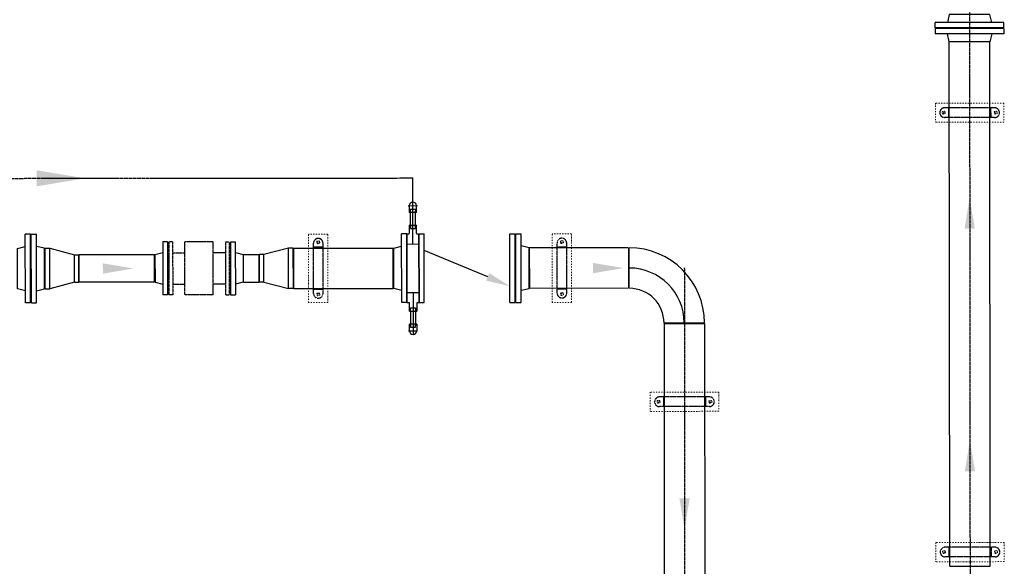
# Model space of a CAD drawing. Header units: metres. Extents: x -270273 to 328371, y -146885 to 591473.
# Tile 33 of 256: x -94304 to -90211, y -22667 to -20396. Entities that reach past the tile are written whole.
import ezdxf

# ---------------------------------------------------------------- set-up
doc = ezdxf.new("R2010")
doc.units = ezdxf.units.M
for name, pattern in [('AM_ISO08W050', [18, 12, -1.5, 3, -1.5]), ('CENTER', [2, 1.25, -0.25, 0.25, -0.25]), ('HIDDEN', [0.375, 0.25, -0.125]), ('RI-AWZI_SLIBLEIDING', [11, 5, -3, 0, -3])]:
    doc.linetypes.add(name, pattern=pattern)
doc.layers.get('0').update_dxf_attribs({"color": 151})
for name, color, linetype in [('0H', 6, 'CENTER'), ('0Hid', 6, 'HIDDEN'), ('0Hu1', 6, 'Continuous'), ('0Symbol', 6, 'Continuous')]:
    doc.layers.add(name, color=color, linetype=linetype)
doc.layers.add('AM_7', color=6, linetype='AM_ISO08W050', lineweight=25)
doc.layers.add('B-XX-RI-AWZI_SLIBLEIDING-G', color=40, linetype='RI-AWZI_SLIBLEIDING', lineweight=18)

# ---------------------------------------------------------------- blocks, each defined once
blk = doc.blocks.new('Vof150')
for p, q in [((-92, -33), (-84.15, 0)), ((-84.15, 0), (84.15, 0)), ((84.15, 0), (92, -33)), ((-142.5, -33), (142.5, -33)), ((-142.5, -55), (-142.5, -33)), ((142.5, -55), (142.5, -33)), ((-142.5, -55), (142.5, -55))]:
    blk.add_line(p, q)
blk = doc.blocks.new('B150')
for p, q in [((-84.1, 0), (84.2, 0)), ((228.5, -144.3), (228.5, -312.6))]:
    blk.add_line(p, q)
for radius in [312.6, 144.3]:
    blk.add_arc((228.5, 0), radius, 180, 270)
at = {"color": 0, "linetype": 'ByBlock'}
blk.add_arc((228.5, 0), 228.5, 180, 270, dxfattribs=at)
blk = doc.blocks.new('TK150')
for p, q in [((3, 142.5), (3, -142.5)), ((3, 142.5), (25, 142.5)), ((25, 142.5), (25, -142.5)), ((381, 142.5), (381, -142.5)), ((381, 142.5), (403, 142.5)), ((403, 142.5), (403, -142.5)), ((288.8, 36.3), (25, -74.3)), ((3, -142.5), (25, -142.5)), ((381, -142.5), (403, -142.5))]:
    blk.add_line(p, q)
blk.add_solid([(282.3, 51.7), (295.2, 21), (381, 75)])
blk = doc.blocks.new('Vof100')
for p, q in [((-57.15, 0), (57.15, 0)), ((57.15, 0), (65.5, -32)), ((-110, -32), (110, -32)), ((-110, -52), (-110, -32)), ((-65.5, -32), (-57.15, 0)), ((110, -52), (110, -32)), ((-110, -52), (110, -52))]:
    blk.add_line(p, q)
blk = doc.blocks.new('Vlf150')
for p, q in [((-142.5, 0), (142.5, 0)), ((-142.5, -20), (-142.5, 0)), ((142.5, -20), (142.5, 0)), ((-142.5, -20), (142.5, -20))]:
    blk.add_line(p, q)
blk = doc.blocks.new('VC150100')
for p, q in [((0, -84.15), (0, 84.15)), ((0, 84.15), (20, 84.15)), ((20, -84.15), (20, 84.15)), ((20, 84.15), (122, 57.15)), ((122, -57.15), (122, 57.15)), ((122, 57.15), (140, 57.15)), ((140, -57.15), (140, 57.15)), ((122, -57.15), (20, -84.15)), ((122, -57.15), (140, -57.15)), ((0, -84.15), (20, -84.15))]:
    blk.add_line(p, q)
blk = doc.blocks.new('slibverwerkingsgebouw')
for p, q in [((7256.1, 5766.2), (6971.1, 5766)), ((6971.1, 5766), (6971.1, 5686)), ((7005.6, 5719.5), (7005.6, 5732.5)), ((7221.6, 5719.6), (7221.6, 5732.6)), ((7256.1, 5766.2), (7256.1, 5686.2)), ((7012.1, 5726), (6999.1, 5726)), ((7215.1, 5726.1), (7228.1, 5726.1)), ((7256.1, 5686.2), (6971.1, 5686)), ((4445.6, 5222.5), (4365.6, 5222.4)), ((4365.8, 4937.4), (4365.6, 5222.4)), ((4445.8, 4937.5), (4445.6, 5222.5)), ((5458.5, 5223.2), (5378.5, 5223.1)), ((5378.7, 4938.1), (5378.5, 5223.1)), ((5458.7, 4938.2), (5458.5, 5223.2)), ((4399.1, 5188), (4412.1, 5188)), ((4405.6, 5181.5), (4405.6, 5194.5)), ((5412, 5188.7), (5425, 5188.7)), ((5418.5, 5182.2), (5418.5, 5195.2)), ((4399.2, 4972), (4412.2, 4972)), ((4405.7, 4978.5), (4405.7, 4965.5)), ((5412.2, 4972.7), (5425.2, 4972.7)), ((5418.7, 4979.2), (5418.7, 4966.2)), ((4445.8, 4937.5), (4365.8, 4937.4)), ((5458.7, 4938.2), (5378.7, 4938.1)), ((6070.4, 4565.5), (5785.4, 4565.3)), ((5785.4, 4565.3), (5785.4, 4485.3)), ((6070.4, 4565.5), (6070.4, 4485.5)), ((5826.4, 4525.3), (5813.4, 4525.3)), ((5819.9, 4518.8), (5819.9, 4531.8)), ((6029.4, 4525.5), (6042.4, 4525.5)), ((6035.9, 4519), (6035.9, 4532)), ((6070.4, 4485.5), (5785.4, 4485.3)), ((7257.3, 3940.6), (6972.3, 3940.4)), ((6972.3, 3940.4), (6972.4, 3860.4)), ((7257.3, 3940.6), (7257.4, 3860.6)), ((7013.3, 3900.4), (7000.3, 3900.4)), ((7006.8, 3893.9), (7006.8, 3906.9)), ((7216.3, 3900.5), (7229.3, 3900.5)), ((7222.8, 3894), (7222.8, 3907)), ((7257.4, 3860.6), (6972.4, 3860.4))]:
    blk.add_line(p, q)
for centre in [(7005.6, 5726), (7221.6, 5726.1), (4405.6, 5188), (5418.5, 5188.7), (4405.7, 4972), (5418.7, 4972.7), (5819.9, 4525.3), (6035.9, 4525.5), (7006.8, 3900.4), (7222.8, 3900.5)]:
    blk.add_circle(centre, 6.5)
at = {"layer": '0H'}
for p, q in [((7112.5, 7254.9), (7115.1, 3469.9)), ((5927.5, 5081), (5929, 2912.1))]:
    blk.add_line(p, q, dxfattribs=at)
at = {"layer": '0Hid'}
for p, q in [((7217.6, 5746.1), (7009.6, 5746)), ((7026.1, 5746), (7026.1, 5706)), ((7201, 5746.1), (7201.1, 5706.1)), ((7217.6, 5706.1), (7009.6, 5706)), ((3969, 5189.7), (3851, 5189.6)), ((3851.2, 4969.6), (3851, 5189.6)), ((3969.1, 4969.7), (3969, 5189.7)), ((4385.7, 4976), (4385.6, 5184)), ((4425.6, 5167.5), (4385.6, 5167.4)), ((4425.7, 4976), (4425.6, 5184)), ((5398.7, 4976.6), (5398.5, 5184.6)), ((5438.5, 5168.1), (5398.5, 5168.1)), ((5438.7, 4976.7), (5438.5, 5184.7)), ((3800.5, 5144.5), (3851.1, 5144.5)), ((4019.6, 5144.7), (3969, 5144.6)), ((3800.6, 5014.6), (3851.1, 5014.6)), ((4019.7, 5014.7), (3969.1, 5014.7)), ((3969.1, 4969.7), (3851.2, 4969.6)), ((4425.7, 4992.5), (4385.7, 4992.5)), ((5438.7, 4993.2), (5398.7, 4993.2)), ((6031.9, 4545.5), (5823.9, 4545.3)), ((5840.4, 4545.3), (5840.4, 4505.3)), ((6015.4, 4545.4), (6015.4, 4505.4)), ((6031.9, 4505.5), (5823.9, 4505.3)), ((7218.8, 3920.5), (7010.8, 3920.4)), ((7027.3, 3920.4), (7027.4, 3880.4)), ((7202.3, 3920.5), (7202.3, 3880.5)), ((7218.8, 3880.5), (7010.8, 3880.4))]:
    blk.add_line(p, q, dxfattribs=at)
for centre, start, end in [((7009.6, 5726), 90.0391, 270.0391), ((7217.6, 5726.1), 270.0391, 90.0391), ((4405.6, 5184), 0.0391, 180.0391), ((5418.5, 5184.7), 0.0391, 180.0391), ((4405.7, 4976), 180.0391, 0.0391), ((5418.7, 4976.7), 180.0391, 0.0391), ((5823.9, 4525.3), 90.0391, 270.0391), ((6031.9, 4525.5), 270.0391, 90.0391), ((7010.8, 3900.4), 90.0391, 270.0391), ((7218.8, 3900.5), 270.0391, 90.0391)]:
    blk.add_arc(centre, 20, start, end, dxfattribs=at)
at = {"layer": '0Hu1'}
for p, q in [((7030.7, 3842.3), (7029.2, 6019.8)), ((7199, 3842.4), (7197.5, 6019.9)), ((4780.2, 5340.2), (4818.2, 5340.3)), ((4784.1, 5340.2), (4784.1, 5312.2)), ((4789.4, 5312.2), (4789.4, 5325)), ((4789.4, 5325), (4809.4, 5325)), ((4809.4, 5325), (4809.4, 5312.2)), ((4814.6, 5312.3), (4814.6, 5340.3)), ((4814.6, 5312.3), (4784.1, 5312.2)), ((4789.4, 5258.9), (4789.4, 5317.6)), ((4809.4, 5258.9), (4809.4, 5317.6)), ((4784.1, 5258.9), (4799.4, 5258.9)), ((4784.1, 5258.9), (4784.2, 5224)), ((4789.4, 5258.9), (4789.4, 5244.9)), ((4789.4, 5244.9), (4809.4, 5244.9)), ((4799.4, 5258.9), (4814.6, 5258.9)), ((4799.4, 5238.5), (4799.4, 5258.9)), ((4809.4, 5244.9), (4809.4, 5258.9)), ((4814.7, 5224.1), (4814.6, 5258.9)), ((4774.4, 5222.7), (4784.2, 5222.7)), ((4774.4, 5222.7), (4774.6, 4937.7)), ((4814.6, 5222.7), (4824.4, 5222.7)), ((4824.4, 5222.7), (4824.6, 4937.7)), ((3270.1, 4995), (3270, 5163.3)), ((4304, 5164), (4717.5, 5164.3)), ((4304.1, 4995.7), (4304, 5164)), ((4717.6, 4996), (4717.5, 5164.3)), ((4774.4, 5180.9), (4824.4, 5181)), ((5693.5, 5165), (5284.5, 5164.7)), ((5284.6, 4996.4), (5284.5, 5164.7)), ((5696.6, 4996.7), (5696.5, 5165)), ((3725, 5136.7), (3412, 5136.4)), ((3412.1, 5022.1), (3412, 5136.4)), ((3725.1, 5022.4), (3725, 5136.7)), ((4095.1, 5022.6), (4095, 5136.9)), ((4095, 5136.9), (4160, 5136.9)), ((4160.1, 5022.6), (4160, 5136.9)), ((3725.1, 5022.4), (3412.1, 5022.1)), ((4095.1, 5022.6), (4160.1, 5022.6)), ((4304.1, 4995.7), (4717.6, 4996)), ((5693.6, 4996.7), (5284.6, 4996.4)), ((4774.6, 4979.4), (4824.6, 4979.4)), ((4799.6, 4979.4), (4799.7, 4805.1)), ((4774.6, 4937.7), (4784.4, 4937.7)), ((4774.6, 4937.7), (4784.4, 4937.7)), ((4784.4, 4901.5), (4784.4, 4936.3)), ((4789.6, 4901.5), (4789.6, 4915.5)), ((4789.6, 4915.5), (4809.6, 4915.5)), ((4799.6, 4921.9), (4799.6, 4901.5)), ((4809.6, 4915.5), (4809.6, 4901.5)), ((4814.8, 4937.7), (4819.6, 4937.7)), ((4814.8, 4937.7), (4824.6, 4937.7)), ((4814.9, 4936.3), (4814.9, 4901.5)), ((4784.4, 4901.5), (4799.6, 4901.5)), ((4789.6, 4901.5), (4789.7, 4842.7)), ((4799.6, 4901.5), (4814.9, 4901.5)), ((4799.7, 4878.5), (4799.7, 4820.1)), ((4809.6, 4901.5), (4809.7, 4842.7)), ((4814.9, 4848.1), (4784.4, 4848.1)), ((4784.4, 4820.1), (4784.4, 4848.1)), ((4789.7, 4848.1), (4789.7, 4835.3)), ((4789.7, 4835.3), (4809.7, 4835.3)), ((4809.7, 4835.3), (4809.7, 4848.1)), ((4814.9, 4848.1), (4814.9, 4820.1)), ((5843, 4850.4), (6011.3, 4850.6)), ((5843, 4850.4), (5844.2, 3172)), ((6011.3, 4850.6), (6012.5, 3172.1)), ((4780.6, 4820.1), (4818.6, 4820.1)), ((7030.7, 3842.3), (7199, 3842.4))]:
    blk.add_line(p, q, dxfattribs=at)
for centre, radius, start, end in [((4799.3, 5340.2), 15, 0.0391, 180.0391), ((4784, 5244.9), 0.2, 315.0391, 0.0391), ((4784.2, 4915.5), 0.2, 0.0391, 45.0391), ((4799.7, 4820.1), 15, 180.0391, 0.0391)]:
    blk.add_arc(centre, radius, start, end, dxfattribs=at)
at = {"layer": '0Symbol'}
for points in [[(3235.6, 5487.5), (3435.6, 5454.3), (3235.6, 5420.8)], [(7135.2, 5244.2), (7113.8, 5372.2), (7092.6, 5244.2)], [(3510.2, 5100.7), (3638.2, 5079.4), (3510.3, 5058)], [(5547.9, 5102.1), (5675.9, 5080.8), (5548, 5059.4)], [(7135.9, 4235.7), (7114.5, 4363.7), (7093.3, 4235.7)], [(5949.5, 4124.5), (5928.3, 3996.5), (5906.9, 4124.5)]]:
    blk.add_solid(points, dxfattribs=at)
at = {"layer": 'AM_7'}
for p in [(2266.4, 5453.5), (4799.4, 5180.9)]:
    blk.add_line(p, (4799.3, 5455.2), dxfattribs=at)
at = {"layer": '0Hid', "yscale": 0.7719298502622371, "zscale": 0.7719298}
for p, xscale, rotation in [((3785.1, 5079.5), -0.7719298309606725, 90.03906922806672), ((4035.1, 5079.7), 0.7719298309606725, 270.0390692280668)]:
    blk.add_blockref('Vlf150', p, dxfattribs=dict(at, xscale=xscale, rotation=rotation))
at = {"layer": '0Hu1', "xscale": -1}
for name, p, rotation in [('Vof150', (7113.3, 6133.9), 0.03906527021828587), ('Vof150', (3268, 5079.2), 270.0390618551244), ('TK150', (4821.5, 5080.2), 180.0390652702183), ('Vof150', (5282.5, 5080.6), 270.0390618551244), ('Vof100', (3727.1, 5079.5), 90.03906185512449), ('VC150100', (4302.1, 5079.9), 0.03906527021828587)]:
    blk.add_blockref(name, p, dxfattribs=dict(at, rotation=rotation))
at = {"layer": '0Hu1'}
for name, p, rotation in [('Vof150', (7113.4, 6020.9), 180.0390652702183), ('Vof150', (3155, 5079.1), 90.03906185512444), ('Vof150', (4719.5, 5080.1), 90.03906185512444), ('VC150100', (3270, 5079.2), 0.03906527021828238), ('Vof100', (4093.1, 5079.8), 270.0390618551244), ('B150', (5927.2, 4852.5), 180.0390652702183)]:
    blk.add_blockref(name, p, dxfattribs=dict(at, rotation=rotation))

msp = doc.modelspace()

# ---------------------------------------------------------------- block references
at = {"layer": 'B-XX-RI-AWZI_SLIBLEIDING-G', "rotation": 0.01238424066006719}
msp.add_blockref('slibverwerkingsgebouw', (-97467.4767, -26509.683), dxfattribs=at)

doc.saveas('drawing.dxf')
